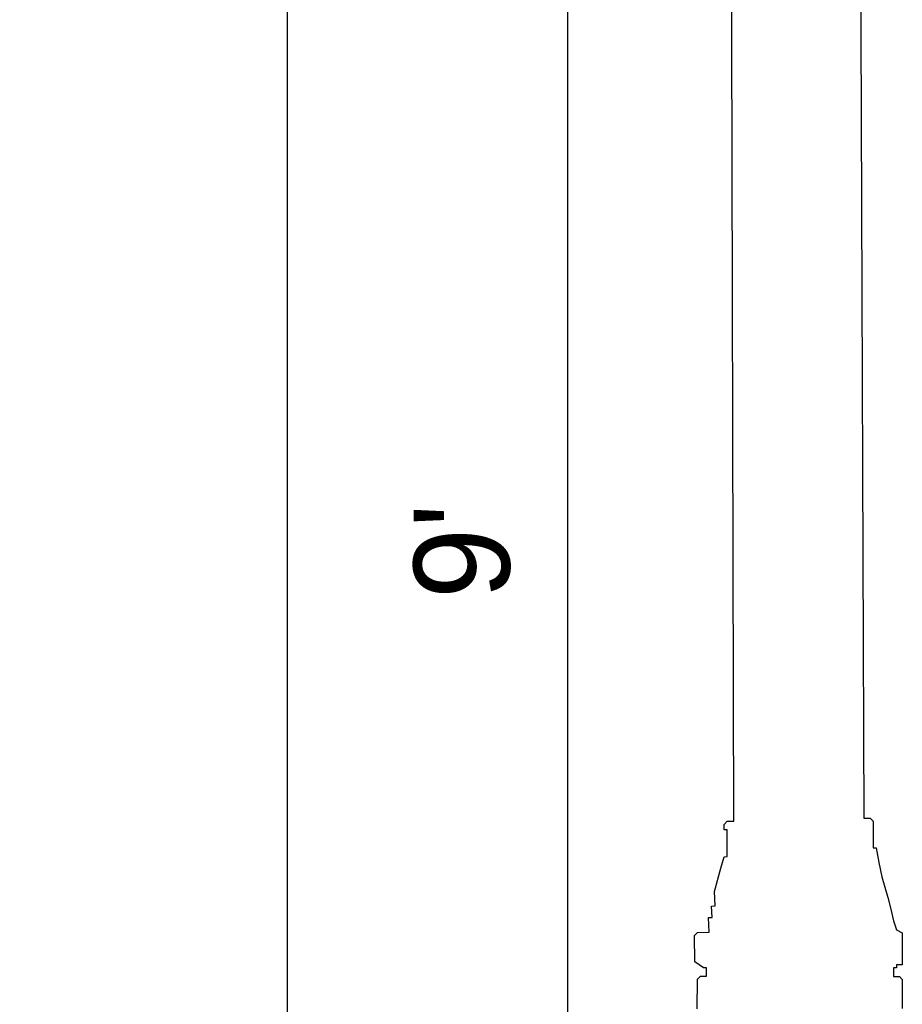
# Paper-space layout '113851LD001' of a CAD drawing. Header units: feet. Extents: x 0 to 34, y 0 to 22.
# Tile 8 of 74: x 5.4 to 6.6, y 4.4 to 5.9. Entities that reach past the tile are written whole.
import ezdxf

# ---------------------------------------------------------------- set-up
doc = ezdxf.new("R2010")
doc.units = ezdxf.units.FT
doc.header["$MEASUREMENT"] = 0
doc.layers.add('LT_P_Text', color=7, linetype='Continuous')
doc.styles.add('Slanted-Normal', font='font31.shx', dxfattribs={"height": 0.14})
doc.dimstyles.new('Dec-0  Slanted', dxfattribs={"dimtxt": 0.14, "dimasz": 0.14, "dimexe": 0.07, "dimexo": 0.07, "dimgap": 0.07, "dimtad": 1, "dimdec": 0, "dimzin": 3, "dimdsep": 46, "dimtxsty": 'Slanted-Normal', "dimblk": 'Dim1', "dimcen": 0, "dimclrd": 95, "dimclre": 95, "dimclrt": 7, "dimaunit": 1, "dimadec": 5, "dimazin": 3, "dimtfac": 1, "dimtdec": 0, "dimtmove": 1, "dimatfit": 0, "dimldrblk": 'Dim1', "dimfxl": 1, "dimtolj": 1, "dimtzin": 0, "dimlwd": -1, "dimlwe": -1, "dimarcsym": 0})

# ---------------------------------------------------------------- blocks, each defined once
blk = doc.blocks.new('Dim1')
h = blk.add_hatch(color=4)
h.dxf.hatch_style = 1
h.paths.add_polyline_path([(0, 0), (-1, -0.2), (-1, 0.2)])
at = {"color": 4}
blk.add_lwpolyline([(0, 0), (-1, -0.2), (-1, 0.2), (0, 0)], dxfattribs=at)
blk = doc.blocks.new('*D886')
at = {"layer": 'Defpoints', "color": 0, "linetype": 'Continuous', "transparency": 16777216}
for p in [(6.3607, 9.4937), (5.7479, 3.0246), (6.1471, 3.0246)]:
    blk.add_point(p, dxfattribs=at)
at = {"layer": 'LT_P_Text', "color": 95, "linetype": 'Continuous', "transparency": 16777216}
for p, q in [((6.2907, 9.4937), (5.6779, 9.4937)), ((5.7479, 9.3537), (5.7479, 3.1646)), ((6.0771, 3.0246), (5.6779, 3.0246))]:
    blk.add_line(p, q, dxfattribs=at)
at = {"layer": 'LT_P_Text', "color": 95, "linetype": 'Continuous', "transparency": 16777216, "xscale": 0.14, "yscale": 0.14, "zscale": 0.14}
for p, rotation in [((5.7479, 9.4937), 90), ((5.7479, 3.0246), 270)]:
    blk.add_blockref('Dim1', p, dxfattribs=dict(at, rotation=rotation))
at = {"layer": 'LT_P_Text', "color": 7, "linetype": 'Continuous', "lineweight": 0, "transparency": 16777216, "insert": (5.5946, 6.2591), "char_height": 0.14, "attachment_point": 5, "rotation": 90, "style": 'Slanted-Normal'}
blk.add_mtext("\\A1;14'", dxfattribs=at)
blk = doc.blocks.new('*D893')
at = {"layer": 'Defpoints', "color": 0, "linetype": 'Continuous', "transparency": 16777216}
for p in [(5.9296, 7.1591), (5.3574, 3.0252), (6.1573, 3.0252)]:
    blk.add_point(p, dxfattribs=at)
at = {"layer": 'LT_P_Text', "color": 95, "linetype": 'Continuous', "transparency": 16777216}
for p, q in [((5.9996, 7.1591), (6.2273, 7.1591)), ((6.1573, 7.0191), (6.1573, 3.1652)), ((5.4274, 3.0252), (6.2273, 3.0252))]:
    blk.add_line(p, q, dxfattribs=at)
at = {"layer": 'LT_P_Text', "color": 95, "linetype": 'Continuous', "transparency": 16777216, "xscale": 0.14, "yscale": 0.14, "zscale": 0.14}
for p, rotation in [((6.1573, 7.1591), 90), ((6.1573, 3.0252), 270)]:
    blk.add_blockref('Dim1', p, dxfattribs=dict(at, rotation=rotation))
at = {"layer": 'LT_P_Text', "color": 7, "linetype": 'Continuous', "lineweight": 0, "transparency": 16777216, "insert": (6.004, 5.0922), "char_height": 0.14, "attachment_point": 5, "rotation": 90, "style": 'Slanted-Normal'}
blk.add_mtext("\\A1;9'", dxfattribs=at)

psp = doc.layouts.new('113851LD001')

# ---------------------------------------------------------------- linework, layer by layer
at = {"layer": 'LT_P_Text', "flags": 128}
for points in [[(6.3471, 4.424), (6.3472, 4.4672), (6.3516, 4.4716), (6.3604, 4.4716), (6.3604, 4.4838), (6.3563, 4.4838), (6.3434, 4.4928), (6.3431, 4.5312), (6.3474, 4.5353), (6.3645, 4.5361), (6.3634, 4.5572), (6.3687, 4.5575), (6.3679, 4.5742), (6.3733, 4.5745), (6.3722, 4.5955), (6.3817, 4.6295), (6.3864, 4.6461), (6.3908, 4.6464), (6.3907, 4.6855), (6.3865, 4.6855), (6.3864, 4.6932), (6.3908, 4.6981), (6.4005, 4.6982), (6.3888, 9.2974)], [(6.5727, 9.3015), (6.5903, 4.7026), (6.5998, 4.7026), (6.6042, 4.6982), (6.6042, 4.6594), (6.6083, 4.6594), (6.6123, 4.6377), (6.6166, 4.6166), (6.6253, 4.5865), (6.6296, 4.5694), (6.6336, 4.5525), (6.638, 4.5393), (6.6465, 4.5349), (6.6465, 4.4885), (6.6382, 4.4885), (6.6382, 4.4841), (6.6337, 4.4841), (6.6337, 4.4715), (6.6424, 4.4715), (6.6464, 4.467), (6.6465, 4.4245)]]:
    psp.add_lwpolyline(points, dxfattribs=at)

# ---------------------------------------------------------------- dimensions: what is measured, and where the dimension line sits
at = {"layer": 'LT_P_Text', "color": 97, "linetype": 'Continuous', "lineweight": 0}
for base, p1, p2, text, picture, middle in [((5.7479, 3.0246), (6.3607, 9.4937), (6.1471, 3.0246), "14'", '*D886', (5.5946, 6.2591)), ((6.1573, 3.0252), (5.9296, 7.1591), (5.3574, 3.0252), "9'", '*D893', (6.004, 5.0922))]:
    dim = psp.add_linear_dim(base=base, p1=p1, p2=p2, angle=270, text=text, dimstyle='Dec-0  Slanted', override={"dimpost": "'"}, dxfattribs=at)
    dim.commit()
    dim.dimension.update_dxf_attribs({"geometry": picture, "text_midpoint": middle})

doc.saveas('drawing.dxf')
